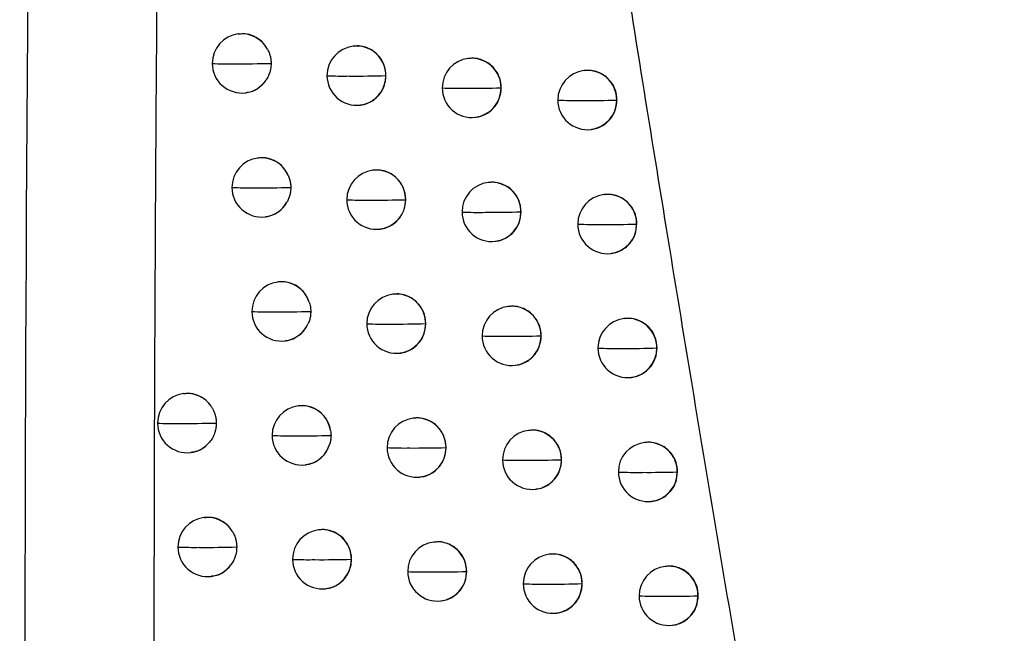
# Model space of a CAD drawing. Header units: millimetres. Extents: x 25 to 1229, y -261 to 1180.
# Tile 168 of 224: x 652 to 668, y 385 to 396. Entities that reach past the tile are written whole.
import ezdxf

# ---------------------------------------------------------------- set-up
doc = ezdxf.new("R2010")
doc.units = ezdxf.units.MM

msp = doc.modelspace()

# ---------------------------------------------------------------- linework, layer by layer
at = {"color": 7, "linetype": 'Continuous', "lineweight": 25}
for p, q in [((655.451, 395.35), (655.442, 395.349)), ((657.387, 395.143), (657.379, 395.142)), ((659.331, 394.937), (659.322, 394.936)), ((657.933, 394.646), (657.933, 394.646)), ((661.282, 394.732), (661.274, 394.731)), ((655.561, 394.356), (655.567, 394.357)), ((659.879, 394.44), (659.877, 394.44)), ((657.498, 394.149), (657.504, 394.15)), ((661.832, 394.235), (661.828, 394.234)), ((659.441, 393.943), (659.448, 393.944)), ((661.393, 393.738), (661.399, 393.738)), ((655.783, 393.257), (655.774, 393.256)), ((657.721, 393.05), (657.712, 393.049)), ((659.666, 392.844), (659.657, 392.843)), ((661.618, 392.638), (661.61, 392.637)), ((658.267, 392.552), (658.266, 392.552)), ((660.214, 392.347), (660.211, 392.346)), ((655.893, 392.263), (655.899, 392.264)), ((662.168, 392.142), (662.164, 392.141)), ((657.831, 392.056), (657.837, 392.057)), ((659.776, 391.85), (659.783, 391.851)), ((661.729, 391.645), (661.735, 391.645)), ((656.12, 391.164), (656.111, 391.163)), ((658.059, 390.957), (658.05, 390.956)), ((660.005, 390.751), (659.997, 390.75)), ((661.958, 390.546), (661.95, 390.545)), ((658.606, 390.46), (658.604, 390.46)), ((656.23, 390.17), (656.236, 390.171)), ((660.554, 390.254), (660.551, 390.254)), ((662.509, 390.049), (662.504, 390.049)), ((658.169, 389.963), (658.176, 389.964)), ((660.116, 389.757), (660.122, 389.758)), ((662.069, 389.552), (662.076, 389.553)), ((654.527, 389.279), (654.518, 389.278)), ((656.461, 389.072), (656.452, 389.071)), ((658.401, 388.865), (658.393, 388.864)), ((660.349, 388.659), (660.341, 388.658)), ((658.949, 388.368), (658.947, 388.368)), ((662.304, 388.454), (662.296, 388.454)), ((654.637, 388.285), (654.643, 388.286)), ((660.898, 388.162), (660.895, 388.162)), ((656.571, 388.078), (656.577, 388.079)), ((658.512, 387.871), (658.518, 387.872)), ((662.855, 387.958), (662.85, 387.957)), ((660.46, 387.666), (660.466, 387.666)), ((662.415, 387.461), (662.421, 387.461)), ((654.871, 387.188), (654.862, 387.187)), ((656.806, 386.981), (656.798, 386.979)), ((658.748, 386.774), (658.74, 386.773)), ((660.697, 386.568), (660.689, 386.567)), ((657.352, 386.483), (657.352, 386.483)), ((662.653, 386.364), (662.645, 386.363)), ((654.981, 386.194), (654.987, 386.195)), ((659.296, 386.277), (659.294, 386.277)), ((656.917, 385.987), (656.923, 385.987)), ((661.247, 386.071), (661.243, 386.071)), ((663.204, 385.867), (663.199, 385.866)), ((658.859, 385.78), (658.866, 385.781)), ((660.808, 385.575), (660.815, 385.575)), ((662.764, 385.37), (662.771, 385.371))]:
    msp.add_line(p, q, dxfattribs=at)
at = {"color": 7, "linetype": 'Continuous', "lineweight": 25, "flags": 128}
for points in [[(662.164, 392.141), (662.164, 392.141), (662.164, 392.141), (662.164, 392.141), (662.164, 392.141), (662.164, 392.141), (662.164, 392.141), (662.164, 392.141), (662.164, 392.141)], [(662.504, 390.049), (662.504, 390.049), (662.504, 390.049), (662.504, 390.049), (662.504, 390.049), (662.504, 390.049), (662.504, 390.049), (662.504, 390.049), (662.504, 390.049)], [(662.85, 387.957), (662.85, 387.957), (662.85, 387.957), (662.85, 387.957), (662.85, 387.957), (662.85, 387.957), (662.85, 387.957), (662.85, 387.957), (662.85, 387.957)], [(663.199, 385.866), (663.199, 385.866), (663.199, 385.866), (663.199, 385.866), (663.199, 385.866), (663.199, 385.866), (663.199, 385.866), (663.199, 385.866), (663.199, 385.866)]]:
    msp.add_lwpolyline(points, dxfattribs=at)
at = {"color": 7, "linetype": 'Continuous', "lineweight": 25}
for centre, radius, start, end in [((655.501, 394.853), 0.5, 96.8344, 180.1777), ((655.5, 394.858), 0.494, 28.5901, 96.6886), ((657.438, 394.646), 0.5, 96.8344, 180.1728), ((657.435, 394.648), 0.498, 359.8514, 96.4948), ((655.501, 394.853), 0.5, 180.1777, 276.8344), ((655.26, 401.219), 6.373, 267.6763, 270.9817), ((655.477, 414.712), 19.865, 269.6892, 271.4939), ((659.382, 394.44), 0.5, 96.8344, 180.1605), ((659.379, 394.441), 0.498, 359.8355, 96.4947), ((657.438, 394.646), 0.5, 180.1728, 276.8344), ((657.206, 400.852), 6.213, 267.5321, 271.0332), ((657.428, 412.283), 17.644, 269.6403, 271.6376), ((657.436, 394.642), 0.496, 277.0816, 0.4596), ((657.427, 394.644), 0.505, 0.1487, 0.2164), ((661.333, 394.234), 0.5, 96.8344, 180.1424), ((661.33, 394.236), 0.498, 359.8174, 96.4945), ((655.502, 394.845), 0.492, 276.8937, 325.9511), ((659.382, 394.44), 0.5, 180.1605, 276.8344), ((659.159, 400.704), 6.272, 267.4708, 271.0491), ((659.384, 411.099), 16.666, 269.6207, 271.6937), ((659.38, 394.436), 0.496, 277.0816, 0.4597), ((659.371, 394.438), 0.505, 0.1487, 0.2005), ((661.333, 394.234), 0.5, 180.1424, 276.8344), ((661.119, 400.761), 6.534, 267.4904, 271.0312), ((661.347, 410.485), 16.258, 269.6132, 271.6957), ((661.331, 394.23), 0.496, 277.0816, 0.4597), ((661.322, 394.233), 0.505, 0.1487, 0.1824), ((655.834, 392.759), 0.5, 96.8344, 180.1783), ((655.831, 392.764), 0.495, 24.03, 96.6551), ((657.772, 392.552), 0.5, 96.8344, 180.172), ((657.768, 392.554), 0.498, 359.8491, 96.4948), ((659.717, 392.346), 0.5, 96.8344, 180.1588), ((659.714, 392.348), 0.498, 359.8328, 96.4946), ((655.834, 392.759), 0.5, 180.1783, 276.8344), ((655.594, 399.04), 6.287, 267.6274, 271.0005), ((655.812, 411.933), 19.18, 269.6753, 271.5383), ((661.669, 392.141), 0.5, 96.8344, 180.1402), ((661.666, 392.143), 0.498, 359.8147, 96.4945), ((655.834, 392.752), 0.493, 276.9164, 330.5233), ((657.772, 392.552), 0.5, 180.172, 276.8344), ((657.541, 398.716), 6.171, 267.4987, 271.0453), ((657.764, 409.847), 17.302, 269.6334, 271.6626), ((657.77, 392.548), 0.496, 277.0816, 0.4597), ((657.761, 392.551), 0.505, 0.1487, 0.2141), ((659.717, 392.346), 0.5, 180.1588, 276.8344), ((659.495, 398.598), 6.26, 267.4509, 271.0556), ((659.721, 408.783), 16.443, 269.6158, 271.7097), ((659.715, 392.342), 0.496, 277.0816, 0.4597), ((659.706, 392.345), 0.505, 0.1487, 0.1978), ((661.669, 392.141), 0.5, 180.1402, 276.8344), ((661.457, 398.68), 6.546, 267.4821, 271.033), ((661.685, 408.256), 16.122, 269.6103, 271.7036), ((661.668, 392.137), 0.496, 277.0816, 0.4597), ((656.17, 390.666), 0.5, 96.8344, 180.1786), ((656.168, 390.67), 0.496, 18.1506, 96.6075), ((658.11, 390.46), 0.5, 96.8344, 180.1711), ((658.107, 390.462), 0.498, 359.8466, 96.4947), ((656.17, 390.666), 0.5, 180.1786, 276.8344), ((655.932, 396.872), 6.213, 267.5818, 271.0178), ((656.152, 409.214), 18.554, 269.6615, 271.5811), ((660.056, 390.254), 0.5, 96.8344, 180.157), ((660.053, 390.256), 0.498, 359.8301, 96.4946), ((662.01, 390.049), 0.5, 96.8344, 180.1379), ((662.007, 390.051), 0.498, 359.812, 96.4945), ((656.17, 390.659), 0.493, 276.9135, 336.4461), ((658.11, 390.46), 0.5, 180.1711, 276.8344), ((657.881, 396.587), 6.135, 267.4681, 271.0563), ((658.105, 407.442), 16.989, 269.6269, 271.6859), ((658.108, 390.456), 0.496, 277.0816, 0.4597), ((658.099, 390.458), 0.505, 0.1487, 0.2116), ((660.056, 390.254), 0.5, 180.157, 276.8344), ((659.836, 396.498), 6.252, 267.4333, 271.0612), ((660.062, 406.487), 16.24, 269.6113, 271.7242), ((660.055, 390.25), 0.496, 277.0816, 0.4597), ((660.046, 390.252), 0.505, 0.1487, 0.1951), ((662.01, 390.049), 0.5, 180.1379, 276.8344), ((661.799, 396.604), 6.563, 267.4757, 271.0341), ((662.027, 406.042), 16, 269.6077, 271.7103), ((662.008, 390.045), 0.496, 277.0816, 0.4597), ((654.578, 388.782), 0.5, 96.8344, 180.1796), ((654.576, 388.788), 0.493, 34.6011, 96.7275), ((656.512, 388.574), 0.5, 96.8344, 180.1786), ((656.509, 388.577), 0.497, 9.0779, 96.5718), ((658.452, 388.368), 0.5, 96.8344, 180.1699), ((658.449, 388.37), 0.498, 359.844, 96.4947), ((654.578, 388.782), 0.5, 180.1796, 276.8344), ((654.333, 395.184), 6.409, 267.7172, 270.9674), ((654.547, 409.482), 20.706, 269.7063, 271.447), ((660.4, 388.162), 0.5, 96.8344, 180.155), ((660.397, 388.164), 0.498, 359.8273, 96.4946), ((656.512, 388.574), 0.5, 180.1786, 276.8344), ((656.275, 394.715), 6.148, 267.5392, 271.0339), ((656.497, 406.547), 17.98, 269.6479, 271.6223), ((654.578, 388.773), 0.491, 276.8708, 320.132), ((656.511, 388.568), 0.494, 276.9661, 345.4911), ((658.452, 388.368), 0.5, 180.1699, 276.8344), ((658.225, 394.466), 6.105, 267.44, 271.0662), ((658.449, 405.063), 16.702, 269.6208, 271.7075), ((658.451, 388.364), 0.496, 277.0816, 0.4597), ((658.442, 388.366), 0.505, 0.1487, 0.209), ((662.355, 387.957), 0.5, 96.8344, 180.1356), ((662.352, 387.959), 0.498, 359.8093, 96.4944), ((660.4, 388.162), 0.5, 180.155, 276.8344), ((660.182, 394.403), 6.249, 267.4178, 271.0659), ((660.408, 404.21), 16.055, 269.6072, 271.7372), ((660.399, 388.158), 0.496, 277.0816, 0.4597), ((660.389, 388.161), 0.505, 0.1487, 0.1923), ((662.355, 387.957), 0.5, 180.1356, 276.8344), ((662.145, 394.532), 6.583, 267.471, 271.0346), ((662.374, 403.842), 15.892, 269.6054, 271.7157), ((662.353, 387.953), 0.496, 277.0816, 0.4597), ((654.922, 386.69), 0.5, 96.8344, 180.1808), ((654.92, 386.696), 0.494, 31.2545, 96.7066), ((656.857, 386.483), 0.5, 96.8344, 180.1783), ((656.854, 386.485), 0.498, 359.8557, 96.4948), ((654.922, 386.69), 0.5, 180.1808, 276.8344), ((654.679, 392.988), 6.304, 267.6617, 270.989), ((654.895, 406.609), 19.925, 269.692, 271.4949), ((658.8, 386.277), 0.5, 96.8344, 180.1685), ((658.796, 386.279), 0.498, 359.8414, 96.4947), ((660.749, 386.071), 0.5, 96.8344, 180.153), ((660.746, 386.073), 0.498, 359.8245, 96.4946), ((654.922, 386.682), 0.492, 276.8833, 323.5239), ((656.857, 386.483), 0.5, 180.1783, 276.8344), ((656.623, 392.567), 6.091, 267.4995, 271.0486), ((656.845, 404.001), 17.525, 269.6377, 271.6562), ((656.856, 386.479), 0.496, 277.0816, 0.4596), ((656.847, 386.482), 0.505, 0.1487, 0.2207), ((662.705, 385.866), 0.5, 96.8344, 180.1332), ((662.701, 385.868), 0.498, 359.8067, 96.4944), ((658.8, 386.277), 0.5, 180.1685, 276.8344), ((658.574, 392.351), 6.082, 267.4143, 271.0751), ((658.799, 402.71), 16.441, 269.615, 271.7274), ((658.798, 386.273), 0.496, 277.0816, 0.4597), ((658.789, 386.275), 0.505, 0.1487, 0.2064), ((660.749, 386.071), 0.5, 180.153, 276.8344), ((660.532, 392.314), 6.251, 267.4044, 271.0698), ((660.758, 401.95), 15.886, 269.6034, 271.7488), ((660.747, 386.067), 0.496, 277.0816, 0.4597), ((660.738, 386.07), 0.505, 0.1487, 0.1896), ((662.705, 385.866), 0.5, 180.1332, 276.8344), ((662.496, 392.465), 6.606, 267.468, 271.0343), ((662.725, 401.655), 15.796, 269.6034, 271.72), ((662.703, 385.862), 0.496, 277.0815, 0.4597)]:
    msp.add_arc(centre, radius, start, end, dxfattribs=at)
for points, knots in [([(673.039, 337.799), (672.816, 338.815), (672.373, 340.84), (671.723, 343.868), (671.086, 346.874), (670.463, 349.86), (669.854, 352.824), (669.258, 355.767), (668.677, 358.689), (668.108, 361.589), (667.552, 364.468), (667.009, 367.325), (666.479, 370.161), (665.961, 372.974), (665.455, 375.766), (664.962, 378.536), (664.48, 381.285), (664.01, 384.011), (663.551, 386.715), (663.104, 389.398), (662.668, 392.058), (662.242, 394.696), (661.828, 397.312), (661.423, 399.906), (661.03, 402.477), (660.646, 405.026), (660.272, 407.553), (659.909, 410.057), (659.555, 412.539), (659.21, 414.998), (658.986, 416.63), (658.874, 417.442)], [0, 0, 0, 0, 0.038566, 0.07684, 0.114823, 0.152513, 0.189913, 0.22702, 0.263836, 0.30036, 0.336593, 0.372534, 0.408183, 0.44354, 0.478606, 0.513381, 0.547863, 0.582054, 0.615954, 0.649562, 0.682878, 0.715902, 0.748635, 0.781076, 0.813226, 0.845084, 0.87665, 0.907925, 0.938908, 0.9696, 1, 1, 1, 1]), ([(652.139, 413.844), (651.811, 397.461), (651.752, 381.067), (652.172, 348.287), (652.65, 331.904), (653.397, 315.531)], [0, 0, 0, 0, 0.5, 0.5, 1, 1, 1, 1]), ([(654.113, 400.905), (654.101, 399.724), (654.075, 397.345), (654.048, 393.748), (654.028, 390.097), (654.017, 386.391), (654.014, 382.63), (654.02, 380.105), (654.023, 378.833)], [0, 0, 0, 0, 0.160478, 0.32343, 0.488858, 0.656762, 0.827142, 1, 1, 1, 1]), ([(655.934, 395.095), (655.906, 395.137), (655.846, 395.228), (655.711, 395.316), (655.572, 395.359), (655.486, 395.349), (655.451, 395.345)], [0, 0, 0, 0, 0.257556, 0.546138, 0.819089, 1, 1, 1, 1]), ([(657.933, 394.646), (657.928, 394.699), (657.918, 394.812), (657.844, 394.945), (657.754, 395.038), (657.665, 395.097), (657.56, 395.136), (657.464, 395.152), (657.407, 395.143), (657.388, 395.139)], [0, 0, 0, 0, 0.186787, 0.403483, 0.523659, 0.651427, 0.78679, 0.929752, 1, 1, 1, 1]), ([(655.934, 395.095), (655.943, 395.076), (655.961, 395.039), (655.98, 394.979), (655.992, 394.917), (655.994, 394.875), (655.995, 394.853)], [0, 0, 0, 0, 0.251386, 0.499131, 0.747313, 1, 1, 1, 1]), ([(655.995, 394.853), (655.994, 394.837), (655.993, 394.803), (655.986, 394.754), (655.972, 394.697), (655.948, 394.633), (655.922, 394.591), (655.91, 394.569)], [0, 0, 0, 0, 0.166244, 0.33182, 0.498418, 0.749968, 1, 1, 1, 1]), ([(659.879, 394.44), (659.874, 394.493), (659.863, 394.607), (659.789, 394.74), (659.698, 394.832), (659.609, 394.891), (659.504, 394.93), (659.408, 394.946), (659.35, 394.936), (659.331, 394.933)], [0, 0, 0, 0, 0.18823, 0.405456, 0.525536, 0.652957, 0.787718, 0.929821, 1, 1, 1, 1]), ([(657.503, 394.153), (657.522, 394.155), (657.576, 394.159), (657.66, 394.193), (657.748, 394.249), (657.84, 394.34), (657.917, 394.473), (657.928, 394.591), (657.933, 394.646)], [0, 0, 0, 0, 0.078088, 0.231366, 0.377518, 0.516556, 0.772234, 1, 1, 1, 1]), ([(661.832, 394.235), (661.827, 394.288), (661.816, 394.403), (661.74, 394.536), (661.649, 394.628), (661.559, 394.687), (661.455, 394.725), (661.359, 394.74), (661.301, 394.731), (661.282, 394.728)], [0, 0, 0, 0, 0.190263, 0.408198, 0.528124, 0.655044, 0.788956, 0.929857, 1, 1, 1, 1]), ([(655.566, 394.363), (655.599, 394.367), (655.682, 394.376), (655.807, 394.445), (655.875, 394.527), (655.91, 394.569)], [0, 0, 0, 0, 0.239598, 0.61179, 1, 1, 1, 1]), ([(659.448, 393.947), (659.465, 393.949), (659.519, 393.953), (659.602, 393.986), (659.69, 394.04), (659.783, 394.131), (659.862, 394.265), (659.874, 394.384), (659.879, 394.44)], [0, 0, 0, 0, 0.0757053, 0.2271992, 0.3722898, 0.5109832, 0.768078, 1, 1, 1, 1]), ([(661.399, 393.742), (661.416, 393.743), (661.467, 393.747), (661.549, 393.778), (661.637, 393.831), (661.731, 393.919), (661.814, 394.055), (661.826, 394.176), (661.832, 394.235)], [0, 0, 0, 0, 0.070649, 0.218478, 0.36138, 0.499358, 0.759382, 1, 1, 1, 1]), ([(656.283, 392.966), (656.258, 393.012), (656.204, 393.109), (656.104, 393.184), (656.022, 393.224), (655.96, 393.247), (655.876, 393.264), (655.814, 393.257), (655.783, 393.254)], [0, 0, 0, 0, 0.249983, 0.526674, 0.58532, 0.692973, 0.849533, 1, 1, 1, 1]), ([(656.283, 392.966), (656.292, 392.944), (656.309, 392.9), (656.324, 392.831), (656.326, 392.784), (656.327, 392.76)], [0, 0, 0, 0, 0.333718, 0.664781, 1, 1, 1, 1]), ([(658.267, 392.552), (658.262, 392.605), (658.252, 392.719), (658.178, 392.852), (658.088, 392.944), (657.999, 393.004), (657.894, 393.043), (657.798, 393.058), (657.74, 393.049), (657.721, 393.046)], [0, 0, 0, 0, 0.1869945, 0.4037697, 0.5239342, 0.6516529, 0.7869298, 0.9297671, 1, 1, 1, 1]), ([(660.214, 392.347), (660.209, 392.4), (660.199, 392.514), (660.124, 392.647), (660.033, 392.739), (659.944, 392.798), (659.839, 392.837), (659.743, 392.852), (659.685, 392.843), (659.666, 392.84)], [0, 0, 0, 0, 0.1884669, 0.4057777, 0.5258411, 0.6532043, 0.7878672, 0.9298288, 1, 1, 1, 1]), ([(656.327, 392.76), (656.326, 392.738), (656.325, 392.694), (656.312, 392.63), (656.292, 392.567), (656.273, 392.529), (656.263, 392.509)], [0, 0, 0, 0, 0.252671, 0.500608, 0.748234, 1, 1, 1, 1]), ([(662.168, 392.142), (662.163, 392.195), (662.152, 392.31), (662.076, 392.443), (661.985, 392.535), (661.895, 392.594), (661.791, 392.632), (661.695, 392.647), (661.637, 392.638), (661.618, 392.635)], [0, 0, 0, 0, 0.190647, 0.408714, 0.528611, 0.655436, 0.789187, 0.929861, 1, 1, 1, 1]), ([(655.899, 392.266), (655.908, 392.266), (655.939, 392.268), (655.98, 392.28), (656.064, 392.31), (656.17, 392.375), (656.233, 392.466), (656.263, 392.509)], [0, 0, 0, 0, 0.059147, 0.205169, 0.283697, 0.659979, 1, 1, 1, 1]), ([(657.837, 392.06), (657.855, 392.061), (657.91, 392.066), (657.993, 392.1), (658.082, 392.155), (658.173, 392.246), (658.251, 392.38), (658.262, 392.497), (658.267, 392.552)], [0, 0, 0, 0, 0.0778775, 0.2309833, 0.3770333, 0.5160381, 0.7718497, 1, 1, 1, 1]), ([(659.783, 391.854), (659.8, 391.855), (659.854, 391.86), (659.937, 391.893), (660.025, 391.947), (660.118, 392.037), (660.198, 392.171), (660.209, 392.29), (660.214, 392.347)], [0, 0, 0, 0, 0.075277, 0.22645, 0.371349, 0.50998, 0.767329, 1, 1, 1, 1]), ([(661.735, 391.648), (661.752, 391.65), (661.803, 391.654), (661.884, 391.685), (661.972, 391.737), (662.067, 391.825), (662.15, 391.961), (662.163, 392.083), (662.168, 392.142)], [0, 0, 0, 0, 0.0696122, 0.2166928, 0.3591473, 0.4969779, 0.7576007, 1, 1, 1, 1]), ([(656.639, 390.825), (656.617, 390.876), (656.571, 390.982), (656.451, 391.089), (656.331, 391.145), (656.224, 391.17), (656.156, 391.165), (656.12, 391.163)], [0, 0, 0, 0, 0.241902, 0.505974, 0.692541, 0.836209, 1, 1, 1, 1]), ([(656.639, 390.825), (656.646, 390.799), (656.661, 390.748), (656.663, 390.694), (656.664, 390.667)], [0, 0, 0, 0, 0.499904, 1, 1, 1, 1]), ([(658.606, 390.46), (658.601, 390.513), (658.59, 390.627), (658.516, 390.759), (658.426, 390.852), (658.337, 390.911), (658.232, 390.95), (658.136, 390.966), (658.078, 390.956), (658.059, 390.953)], [0, 0, 0, 0, 0.187205, 0.404059, 0.524211, 0.65188, 0.787069, 0.92978, 1, 1, 1, 1]), ([(656.664, 390.667), (656.663, 390.644), (656.662, 390.597), (656.648, 390.528), (656.631, 390.484), (656.622, 390.462)], [0, 0, 0, 0, 0.334366, 0.665434, 1, 1, 1, 1]), ([(660.554, 390.254), (660.549, 390.307), (660.538, 390.422), (660.463, 390.554), (660.372, 390.647), (660.283, 390.706), (660.178, 390.744), (660.082, 390.76), (660.025, 390.751), (660.006, 390.747)], [0, 0, 0, 0, 0.188714, 0.406113, 0.526159, 0.653462, 0.788021, 0.929836, 1, 1, 1, 1]), ([(662.509, 390.049), (662.504, 390.103), (662.493, 390.218), (662.417, 390.351), (662.325, 390.443), (662.236, 390.502), (662.131, 390.539), (662.036, 390.555), (661.978, 390.545), (661.959, 390.542)], [0, 0, 0, 0, 0.191086, 0.409302, 0.529164, 0.65588, 0.789448, 0.929865, 1, 1, 1, 1]), ([(656.236, 390.173), (656.249, 390.174), (656.304, 390.179), (656.411, 390.221), (656.54, 390.313), (656.596, 390.414), (656.622, 390.462)], [0, 0, 0, 0, 0.083496, 0.329827, 0.679527, 1, 1, 1, 1]), ([(658.175, 389.967), (658.193, 389.969), (658.248, 389.973), (658.331, 390.007), (658.42, 390.062), (658.512, 390.153), (658.59, 390.287), (658.6, 390.404), (658.606, 390.46)], [0, 0, 0, 0, 0.077644, 0.230563, 0.376502, 0.515471, 0.771428, 1, 1, 1, 1]), ([(660.122, 389.761), (660.14, 389.763), (660.193, 389.767), (660.276, 389.8), (660.364, 389.854), (660.457, 389.944), (660.537, 390.078), (660.549, 390.198), (660.554, 390.254)], [0, 0, 0, 0, 0.074795, 0.225611, 0.370296, 0.508858, 0.76649, 1, 1, 1, 1]), ([(662.076, 389.556), (662.092, 389.557), (662.143, 389.561), (662.223, 389.592), (662.311, 389.643), (662.406, 389.731), (662.491, 389.867), (662.503, 389.99), (662.509, 390.049)], [0, 0, 0, 0, 0.068404, 0.214615, 0.356549, 0.494209, 0.755529, 1, 1, 1, 1]), ([(654.982, 389.068), (654.952, 389.106), (654.887, 389.186), (654.751, 389.259), (654.624, 389.29), (654.551, 389.277), (654.528, 389.273)], [0, 0, 0, 0, 0.268441, 0.575264, 0.862877, 1, 1, 1, 1]), ([(654.982, 389.068), (654.991, 389.054), (655.009, 389.026), (655.031, 388.98), (655.051, 388.925), (655.067, 388.858), (655.069, 388.808), (655.07, 388.782)], [0, 0, 0, 0, 0.16706, 0.333532, 0.501175, 0.750034, 1, 1, 1, 1]), ([(656.999, 388.656), (656.984, 388.713), (656.952, 388.832), (656.837, 388.964), (656.713, 389.039), (656.599, 389.071), (656.518, 389.08), (656.471, 389.071), (656.461, 389.069)], [0, 0, 0, 0, 0.231252, 0.479045, 0.674626, 0.80603, 0.95962, 1, 1, 1, 1]), ([(658.949, 388.368), (658.944, 388.421), (658.933, 388.535), (658.859, 388.667), (658.769, 388.76), (658.679, 388.819), (658.574, 388.858), (658.479, 388.874), (658.421, 388.865), (658.402, 388.861)], [0, 0, 0, 0, 0.187419, 0.404356, 0.524494, 0.652113, 0.787215, 0.929799, 1, 1, 1, 1]), ([(655.07, 388.782), (655.07, 388.763), (655.068, 388.724), (655.058, 388.666), (655.039, 388.6), (655.007, 388.528), (654.973, 388.481), (654.955, 388.458)], [0, 0, 0, 0, 0.166649, 0.33226, 0.499155, 0.75031, 1, 1, 1, 1]), ([(656.999, 388.656), (657.001, 388.642), (657.005, 388.616), (657.006, 388.589), (657.006, 388.575)], [0, 0, 0, 0, 0.499949, 1, 1, 1, 1]), ([(660.898, 388.162), (660.893, 388.216), (660.882, 388.33), (660.807, 388.463), (660.716, 388.555), (660.627, 388.614), (660.522, 388.652), (660.426, 388.668), (660.369, 388.659), (660.349, 388.656)], [0, 0, 0, 0, 0.188975, 0.406466, 0.526493, 0.653732, 0.788183, 0.929842, 1, 1, 1, 1]), ([(657.006, 388.575), (657.005, 388.553), (657.004, 388.509), (656.994, 388.466), (656.989, 388.445)], [0, 0, 0, 0, 0.499923, 1, 1, 1, 1]), ([(654.642, 388.292), (654.663, 388.293), (654.733, 388.297), (654.846, 388.35), (654.919, 388.422), (654.955, 388.458)], [0, 0, 0, 0, 0.170908, 0.57802, 1, 1, 1, 1]), ([(656.577, 388.08), (656.603, 388.084), (656.676, 388.095), (656.8, 388.155), (656.926, 388.274), (656.969, 388.389), (656.989, 388.445)], [0, 0, 0, 0, 0.135214, 0.38547, 0.703242, 1, 1, 1, 1]), ([(658.518, 387.875), (658.536, 387.877), (658.59, 387.881), (658.674, 387.915), (658.762, 387.97), (658.854, 388.061), (658.932, 388.195), (658.943, 388.312), (658.949, 388.368)], [0, 0, 0, 0, 0.077385, 0.230099, 0.375917, 0.514847, 0.770964, 1, 1, 1, 1]), ([(662.855, 387.958), (662.849, 388.012), (662.839, 388.127), (662.762, 388.26), (662.67, 388.352), (662.581, 388.41), (662.476, 388.448), (662.381, 388.463), (662.323, 388.454), (662.304, 388.451)], [0, 0, 0, 0, 0.191597, 0.409987, 0.529808, 0.656397, 0.789752, 0.929869, 1, 1, 1, 1]), ([(660.466, 387.67), (660.484, 387.671), (660.537, 387.675), (660.619, 387.708), (660.708, 387.762), (660.801, 387.852), (660.881, 387.986), (660.893, 388.106), (660.898, 388.162)], [0, 0, 0, 0, 0.074252, 0.224667, 0.369114, 0.507596, 0.765547, 1, 1, 1, 1]), ([(662.421, 387.464), (662.437, 387.466), (662.487, 387.469), (662.567, 387.5), (662.655, 387.55), (662.75, 387.638), (662.836, 387.774), (662.849, 387.898), (662.855, 387.958)], [0, 0, 0, 0, 0.066981, 0.212171, 0.353496, 0.490956, 0.753093, 1, 1, 1, 1]), ([(655.342, 386.952), (655.313, 386.993), (655.251, 387.079), (655.116, 387.16), (654.982, 387.198), (654.901, 387.186), (654.872, 387.182)], [0, 0, 0, 0, 0.262261, 0.55874, 0.838018, 1, 1, 1, 1]), ([(657.352, 386.483), (657.345, 386.547), (657.335, 386.644), (657.273, 386.761), (657.198, 386.856), (657.096, 386.93), (656.976, 386.974), (656.883, 386.989), (656.826, 386.98), (656.807, 386.977)], [0, 0, 0, 0, 0.225645, 0.343692, 0.464914, 0.661605, 0.786833, 0.929729, 1, 1, 1, 1]), ([(655.342, 386.952), (655.353, 386.932), (655.375, 386.892), (655.398, 386.828), (655.412, 386.76), (655.414, 386.714), (655.415, 386.691)], [0, 0, 0, 0, 0.251784, 0.499121, 0.746901, 1, 1, 1, 1]), ([(655.415, 386.691), (655.414, 386.673), (655.413, 386.637), (655.405, 386.584), (655.389, 386.523), (655.362, 386.457), (655.333, 386.412), (655.318, 386.39)], [0, 0, 0, 0, 0.166195, 0.331743, 0.498582, 0.750215, 1, 1, 1, 1]), ([(659.296, 386.277), (659.291, 386.33), (659.281, 386.444), (659.206, 386.576), (659.116, 386.669), (659.027, 386.728), (658.922, 386.767), (658.826, 386.783), (658.768, 386.773), (658.749, 386.77)], [0, 0, 0, 0, 0.187637, 0.404654, 0.524778, 0.652345, 0.787355, 0.929809, 1, 1, 1, 1]), ([(661.247, 386.071), (661.242, 386.125), (661.231, 386.239), (661.156, 386.372), (661.065, 386.464), (660.975, 386.523), (660.87, 386.561), (660.775, 386.577), (660.717, 386.568), (660.698, 386.565)], [0, 0, 0, 0, 0.189252, 0.406842, 0.526847, 0.654018, 0.788353, 0.929848, 1, 1, 1, 1]), ([(654.987, 386.201), (655.014, 386.203), (655.092, 386.21), (655.212, 386.272), (655.282, 386.35), (655.318, 386.39)], [0, 0, 0, 0, 0.21347, 0.599088, 1, 1, 1, 1]), ([(656.923, 385.991), (656.941, 385.992), (656.992, 385.996), (657.094, 386.036), (657.197, 386.108), (657.274, 386.205), (657.335, 386.321), (657.345, 386.419), (657.352, 386.483)], [0, 0, 0, 0, 0.07713, 0.220636, 0.458763, 0.598443, 0.735391, 1, 1, 1, 1]), ([(663.204, 385.867), (663.199, 385.921), (663.188, 386.037), (663.111, 386.17), (663.019, 386.262), (662.93, 386.319), (662.826, 386.357), (662.73, 386.372), (662.673, 386.363), (662.654, 386.36)], [0, 0, 0, 0, 0.19221, 0.410807, 0.530578, 0.657015, 0.790114, 0.929872, 1, 1, 1, 1]), ([(658.865, 385.784), (658.883, 385.786), (658.937, 385.79), (659.021, 385.824), (659.109, 385.879), (659.202, 385.969), (659.28, 386.103), (659.291, 386.221), (659.296, 386.277)], [0, 0, 0, 0, 0.0770957, 0.2295864, 0.3752715, 0.5141581, 0.7704507, 1, 1, 1, 1]), ([(660.814, 385.578), (660.832, 385.58), (660.885, 385.584), (660.967, 385.617), (661.055, 385.67), (661.149, 385.76), (661.23, 385.895), (661.241, 386.014), (661.247, 386.071)], [0, 0, 0, 0, 0.073636, 0.2236, 0.367777, 0.506171, 0.764481, 1, 1, 1, 1]), ([(662.771, 385.373), (662.786, 385.375), (662.836, 385.378), (662.915, 385.408), (663.002, 385.458), (663.098, 385.545), (663.186, 385.682), (663.198, 385.806), (663.204, 385.867)], [0, 0, 0, 0, 0.065286, 0.209263, 0.349862, 0.487085, 0.750195, 1, 1, 1, 1])]:
    msp.add_open_spline(points, degree=3, knots=knots, dxfattribs=at)

doc.saveas('drawing.dxf')
